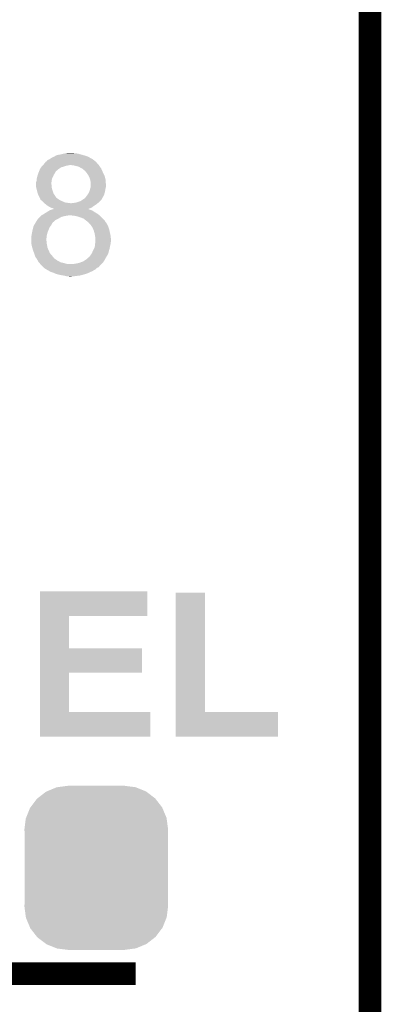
# Model space of a CAD drawing. Extents: x -1.3 to 24.2, y -3.9 to 56.
# Tile 42 of 45: x 21.8 to 24.2, y 34.1 to 40.8. Entities that reach past the tile are written whole.
import ezdxf

# ---------------------------------------------------------------- set-up
doc = ezdxf.new("R2010")
doc.units = 0
doc.layers.get('0').update_dxf_attribs({"linetype": 'CONTINUOUS'})
for name, color, linetype in [('LIFE_METRICS_CLICK_V101_GKO', 9, 'CONTINUOUS'), ('LIFE_METRICS_CLICK_V101_GTO', 11, 'CONTINUOUS'), ('LIFE_METRICS_CLICK_V101_GTS', 8, 'CONTINUOUS')]:
    doc.layers.add(name, color=color, linetype=linetype)

# ---------------------------------------------------------------- blocks, each defined once
blk = doc.blocks.new('CUSTOM_109')
for points in [[(-0.333154, 0.513288), (-0.266706, 0.541062), (0.334372, 0.513288), (0.265446, 0.541062)], [(-0.266706, 0.541062), (-0.259492, 0.54202), (0.265446, 0.541062), (0.263068, 0.54202)], [(-0.259492, 0.54202), (-0.1905, 0.55118), (0.263068, 0.54202), (0.1905, 0.55118)], [(-0.442246, 0.406212), (-0.39837, 0.46429), (0.442836, 0.406212), (0.397774, 0.46429)], [(-0.39837, 0.46429), (-0.394942, 0.46695), (0.397774, 0.46429), (0.39571, 0.46695)], [(-0.394942, 0.46695), (-0.337632, 0.511416), (0.39571, 0.46695), (0.33685, 0.511416)], [(-0.337632, 0.511416), (-0.333154, 0.513288), (0.33685, 0.511416), (0.334372, 0.513288)], [(-0.471976, 0.335286), (-0.444708, 0.402952), (0.472482, 0.335286), (0.4442, 0.402952)], [(-0.444708, 0.402952), (-0.442246, 0.406212), (0.4442, 0.402952), (0.442836, 0.406212)], [(-0.4826, 0.25908), (-0.47344, 0.331648), (0.4826, 0.25908), (0.472966, 0.331648)], [(-0.47344, 0.331648), (-0.471976, 0.335286), (0.472966, 0.331648), (0.472482, 0.335286)], [(-0.48133, 0.231872), (-0.4826, 0.25908), (0.48133, 0.231872), (0.4826, 0.25908)], [(-0.48133, -0.231872), (-0.48133, 0.231872), (0.48133, -0.231872), (0.48133, 0.231872)], [(-0.4826, -0.25908), (-0.48133, -0.231872), (0.4826, -0.25908), (0.48133, -0.231872)], [(-0.472964, -0.331648), (-0.4826, -0.25908), (0.47344, -0.331648), (0.4826, -0.25908)], [(-0.472482, -0.335286), (-0.472964, -0.331648), (0.471974, -0.335286), (0.47344, -0.331648)], [(-0.444198, -0.402952), (-0.472482, -0.335286), (0.444708, -0.402952), (0.471974, -0.335286)], [(-0.442836, -0.406212), (-0.444198, -0.402952), (0.442244, -0.406212), (0.444708, -0.402952)], [(-0.397772, -0.46429), (-0.442836, -0.406212), (0.39837, -0.46429), (0.442244, -0.406212)], [(-0.39571, -0.46695), (-0.397772, -0.46429), (0.39494, -0.46695), (0.39837, -0.46429)], [(-0.336848, -0.511416), (-0.39571, -0.46695), (0.337632, -0.511416), (0.39494, -0.46695)], [(-0.334372, -0.513288), (-0.336848, -0.511416), (0.333152, -0.513288), (0.337632, -0.511416)], [(-0.265444, -0.541062), (-0.334372, -0.513288), (0.266706, -0.541062), (0.333152, -0.513288)], [(-0.263068, -0.54202), (-0.265444, -0.541062), (0.25949, -0.54202), (0.266706, -0.541062)], [(-0.1905, -0.55118), (-0.263068, -0.54202), (0.1905, -0.55118), (0.25949, -0.54202)]]:
    blk.add_solid(points)

msp = doc.modelspace()

# ---------------------------------------------------------------- linework, layer by layer
at = {"layer": 'LIFE_METRICS_CLICK_V101_GKO', "const_width": 0.1524}
msp.add_lwpolyline([(24.13, -1.27), (24.13, 55.88)], dxfattribs=at)
at = {"layer": 'LIFE_METRICS_CLICK_V101_GTO', "const_width": 0.1524}
msp.add_lwpolyline([(20.9042, 34.3408), (22.5552, 34.3408)], dxfattribs=at)
at = {"layer": 'LIFE_METRICS_CLICK_V101_GTO'}
for points in [[(21.99386, 39.82466), (22.006562, 39.82974), (22.246168, 39.82466), (22.237702, 39.82974)], [(22.006562, 39.82974), (22.01926, 39.83736), (22.237702, 39.82974), (22.214842, 39.83736)], [(22.01926, 39.83736), (22.02688, 39.8399), (22.214842, 39.83736), (22.20722, 39.8399)], [(22.02688, 39.8399), (22.0345, 39.84244), (22.20722, 39.8399), (22.197908, 39.84244)], [(22.0345, 39.84244), (22.04974, 39.84498), (22.197908, 39.84244), (22.188594, 39.84498)], [(22.04974, 39.84498), (22.060746, 39.84752), (22.188594, 39.84498), (22.17928, 39.84752)], [(22.060746, 39.84752), (22.071752, 39.85006), (22.17928, 39.84752), (22.16912, 39.85006)], [(22.071752, 39.85006), (22.08276, 39.8526), (22.16912, 39.85006), (22.156422, 39.8526)], [(22.08276, 39.8526), (22.100542, 39.85514), (22.146262, 39.8526), (22.136098, 39.85514)], [(21.9202, 39.758622), (21.924264, 39.7637), (22.05482, 39.758622), (22.0726, 39.7637)], [(21.924264, 39.7637), (21.928328, 39.76878), (22.0726, 39.7637), (22.087842, 39.76878)], [(21.928328, 39.76878), (21.93036, 39.77132), (22.087842, 39.76878), (22.100542, 39.77132)], [(21.93036, 39.77132), (21.9329, 39.77386), (22.100542, 39.77132), (22.113242, 39.77386)], [(21.9329, 39.77386), (21.93544, 39.7764), (22.307974, 39.77386), (22.30628, 39.7764)], [(21.93544, 39.7764), (21.940522, 39.781482), (22.30628, 39.7764), (22.3012, 39.781482)], [(21.940522, 39.781482), (21.944582, 39.78656), (22.3012, 39.781482), (22.296122, 39.78656)], [(21.944582, 39.78656), (21.948632, 39.791626), (22.296122, 39.78656), (22.293586, 39.791626)], [(21.948632, 39.791626), (21.948644, 39.79164), (22.293586, 39.791626), (22.291062, 39.79164)], [(21.948644, 39.79164), (21.950668, 39.794172), (22.291062, 39.79164), (22.29104, 39.794172)], [(21.950668, 39.794172), (21.95068, 39.794186), (22.29104, 39.794172), (22.291024, 39.794186)], [(21.95068, 39.794186), (21.950702, 39.79672), (22.291024, 39.794186), (22.287858, 39.79672)], [(21.950702, 39.79672), (21.953224, 39.796722), (22.287858, 39.79672), (22.287854, 39.796722)], [(21.953224, 39.796722), (21.958302, 39.799266), (22.287854, 39.796722), (22.284676, 39.799266)], [(21.958302, 39.799266), (21.960844, 39.80434), (22.284676, 39.799266), (22.278336, 39.80434)], [(21.960844, 39.80434), (21.96846, 39.80942), (22.278336, 39.80434), (22.271988, 39.80942)], [(21.96846, 39.80942), (21.976082, 39.811962), (22.271988, 39.80942), (22.268812, 39.811962)], [(21.976082, 39.811962), (21.979466, 39.8145), (22.268812, 39.811962), (22.26564, 39.8145)], [(21.979466, 39.8145), (21.98624, 39.81958), (22.26564, 39.8145), (22.25548, 39.81958)], [(21.98624, 39.81958), (21.99005, 39.82212), (22.25548, 39.81958), (22.2504, 39.82212)], [(21.99005, 39.82212), (21.99386, 39.82466), (22.2504, 39.82212), (22.246168, 39.82466)], [(22.14118, 39.77132), (22.12086, 39.77386), (22.309668, 39.77132), (22.307974, 39.77386)], [(22.15134, 39.76878), (22.14118, 39.77132), (22.31136, 39.76878), (22.309668, 39.77132)], [(22.161498, 39.76624), (22.15134, 39.76878), (22.313176, 39.76624), (22.31136, 39.76878)], [(22.176742, 39.76116), (22.161498, 39.76624), (22.316804, 39.76116), (22.313176, 39.76624)], [(22.18944, 39.75354), (22.176742, 39.76116), (22.322246, 39.75354), (22.316804, 39.76116)], [(21.89099, 39.682422), (21.8948, 39.697658), (21.993862, 39.682422), (22.001478, 39.697658)], [(21.8948, 39.69766), (21.899034, 39.710362), (22.00148, 39.69766), (22.006562, 39.710362)], [(21.8948, 39.697658), (21.8948, 39.69766), (22.001478, 39.697658), (22.00148, 39.69766)], [(21.899034, 39.710362), (21.90242, 39.72052), (22.006562, 39.710362), (22.014178, 39.72052)], [(21.90242, 39.720522), (21.906482, 39.73068), (22.01418, 39.720522), (22.019262, 39.73068)], [(21.90242, 39.72052), (21.90242, 39.720522), (22.014178, 39.72052), (22.01418, 39.720522)], [(21.906482, 39.73068), (21.908514, 39.73576), (22.019262, 39.73068), (22.02434, 39.73576)], [(21.908514, 39.73576), (21.91258, 39.745922), (22.02434, 39.73576), (22.036534, 39.745922)], [(21.91258, 39.745922), (21.914102, 39.74846), (22.036534, 39.745922), (22.03958, 39.74846)], [(21.914102, 39.74846), (21.9202, 39.75862), (22.03958, 39.74846), (22.054816, 39.75862)], [(21.9202, 39.75862), (21.9202, 39.758622), (22.054816, 39.75862), (22.05482, 39.758622)], [(22.19452, 39.751), (22.18944, 39.75354), (22.32406, 39.751), (22.322246, 39.75354)], [(22.1996, 39.748458), (22.19452, 39.751), (22.32519, 39.748458), (22.32406, 39.751)], [(22.20722, 39.74084), (22.1996, 39.748458), (22.328576, 39.74084), (22.32519, 39.748458)], [(22.214842, 39.735756), (22.20722, 39.74084), (22.330836, 39.735756), (22.328576, 39.74084)], [(22.22119, 39.72814), (22.214842, 39.735756), (22.33422, 39.72814), (22.330836, 39.735756)], [(22.22754, 39.72052), (22.22119, 39.72814), (22.338032, 39.72052), (22.33422, 39.72814)], [(22.2377, 39.705278), (22.22754, 39.72052), (22.345652, 39.705278), (22.338032, 39.72052)], [(22.23897, 39.702738), (22.2377, 39.705278), (22.346922, 39.702738), (22.345652, 39.705278)], [(22.24532, 39.690038), (22.23897, 39.702738), (22.350098, 39.690038), (22.346922, 39.702738)], [(21.88718, 39.64686), (21.887182, 39.659562), (21.98878, 39.64686), (21.990366, 39.659562)], [(21.88718, 39.644324), (21.88718, 39.64686), (21.98878, 39.644324), (21.98878, 39.64686)], [(21.88718, 39.639244), (21.88718, 39.644324), (21.991318, 39.639244), (21.98878, 39.644324)], [(21.88718, 39.626542), (21.88718, 39.639244), (21.99132, 39.626542), (21.991318, 39.639244)], [(21.887182, 39.659562), (21.889718, 39.66718), (21.990366, 39.659562), (21.99132, 39.66718)], [(21.889718, 39.66718), (21.88972, 39.667184), (21.99132, 39.66718), (21.99132, 39.667184)], [(21.88972, 39.677342), (21.89099, 39.682422), (21.993014, 39.677342), (21.993862, 39.682422)], [(21.88972, 39.667184), (21.88972, 39.677342), (21.99132, 39.667184), (21.993014, 39.677342)], [(22.2504, 39.674798), (22.24532, 39.690038), (22.353906, 39.674798), (22.350098, 39.690038)], [(22.250908, 39.672258), (22.2504, 39.674798), (22.35454, 39.672258), (22.353906, 39.674798)], [(22.25294, 39.662098), (22.250908, 39.672258), (22.35454, 39.662098), (22.35454, 39.672258)], [(22.25294, 39.657018), (22.25294, 39.662098), (22.35454, 39.657018), (22.35454, 39.662098)], [(22.25294, 39.641778), (22.25294, 39.657018), (22.35708, 39.641778), (22.35454, 39.657018)], [(22.25294, 39.631618), (22.25294, 39.641778), (22.35708, 39.631618), (22.35708, 39.641778)], [(22.25294, 39.623996), (22.25294, 39.631618), (22.355174, 39.623996), (22.35708, 39.631618)], [(21.88718, 39.624002), (21.88718, 39.626542), (21.991828, 39.624002), (21.99132, 39.626542)], [(21.88972, 39.613842), (21.88718, 39.624002), (21.99386, 39.613842), (21.991828, 39.624002)], [(21.89226, 39.60368), (21.88972, 39.613842), (21.997248, 39.60368), (21.99386, 39.613842)], [(21.89734, 39.5859), (21.89226, 39.60368), (22.003174, 39.5859), (21.997248, 39.60368)], [(21.898188, 39.58336), (21.89734, 39.5859), (22.00402, 39.58336), (22.003174, 39.5859)], [(21.90242, 39.570662), (21.898188, 39.58336), (22.012486, 39.570662), (22.00402, 39.58336)], [(21.911308, 39.552888), (21.90242, 39.570662), (22.024336, 39.552888), (22.012486, 39.570662)], [(22.22246, 39.560502), (22.22754, 39.56812), (22.33676, 39.560502), (22.340568, 39.56812)], [(22.22754, 39.56812), (22.233254, 39.57574), (22.340568, 39.56812), (22.34438, 39.57574)], [(22.233254, 39.57574), (22.23516, 39.57828), (22.34438, 39.57574), (22.345104, 39.57828)], [(22.23516, 39.57828), (22.24278, 39.590978), (22.345104, 39.57828), (22.348734, 39.590978)], [(22.24278, 39.590978), (22.243626, 39.593518), (22.348734, 39.590978), (22.34946, 39.593518)], [(22.243626, 39.593518), (22.24786, 39.60622), (22.34946, 39.593518), (22.351576, 39.60622)], [(22.24786, 39.60622), (22.248584, 39.60876), (22.351576, 39.60622), (22.352, 39.60876)], [(22.248584, 39.60876), (22.252214, 39.62146), (22.352, 39.60876), (22.35454, 39.62146)], [(22.252214, 39.62146), (22.25294, 39.623996), (22.35454, 39.62146), (22.355174, 39.623996)], [(21.911312, 39.55288), (21.911308, 39.552888), (22.026874, 39.55288), (22.024336, 39.552888)], [(21.91385, 39.547802), (21.911312, 39.55288), (22.031958, 39.547802), (22.026874, 39.55288)], [(21.915118, 39.545264), (21.91385, 39.547802), (22.035764, 39.545264), (22.031958, 39.547802)], [(21.91512, 39.542728), (21.915118, 39.545264), (22.039566, 39.542728), (22.035764, 39.545264)], [(21.915132, 39.542718), (21.91512, 39.542728), (22.03958, 39.542718), (22.039566, 39.542728)], [(21.924268, 39.5351), (21.915132, 39.542718), (22.052278, 39.5351), (22.03958, 39.542718)], [(21.93036, 39.53002), (21.924268, 39.5351), (22.06498, 39.53002), (22.052278, 39.5351)], [(21.937978, 39.522402), (21.93036, 39.53002), (22.082758, 39.522402), (22.06498, 39.53002)], [(21.94052, 39.51986), (21.937978, 39.522402), (22.10054, 39.51986), (22.082758, 39.522402)], [(21.94306, 39.51732), (21.94052, 39.51986), (22.12086, 39.51732), (22.10054, 39.51986)], [(21.943062, 39.517318), (21.94306, 39.51732), (22.300562, 39.517318), (22.300564, 39.51732)], [(21.952204, 39.5097), (21.943062, 39.517318), (22.29104, 39.5097), (22.300562, 39.517318)], [(21.9583, 39.50462), (21.952204, 39.5097), (22.28342, 39.50462), (22.29104, 39.5097)], [(21.965922, 39.49954), (21.9583, 39.50462), (22.2758, 39.49954), (22.28342, 39.50462)], [(21.973538, 39.494462), (21.965922, 39.49954), (22.26869, 39.494462), (22.2758, 39.49954)], [(22.123396, 39.51732), (22.131018, 39.519858), (22.300564, 39.51732), (22.303738, 39.519858)], [(22.131018, 39.519858), (22.141178, 39.51986), (22.303738, 39.519858), (22.303738, 39.51986)], [(22.141178, 39.51986), (22.15642, 39.5224), (22.303738, 39.51986), (22.306278, 39.5224)], [(22.15642, 39.5224), (22.1869, 39.53256), (22.306278, 39.5224), (22.316438, 39.53256)], [(22.1869, 39.53256), (22.202138, 39.54272), (22.316438, 39.53256), (22.326598, 39.54272)], [(22.202138, 39.54272), (22.217372, 39.552876), (22.326598, 39.54272), (22.3324, 39.552876)], [(22.217372, 39.552876), (22.21738, 39.555414), (22.3324, 39.552876), (22.333852, 39.555414)], [(22.21738, 39.555414), (22.222458, 39.560498), (22.333852, 39.555414), (22.336756, 39.560498)], [(22.222458, 39.560498), (22.22246, 39.560502), (22.336756, 39.560498), (22.33676, 39.560502)], [(21.912582, 39.425882), (21.91766, 39.43096), (22.057364, 39.425882), (22.07768, 39.43096)], [(21.91766, 39.43096), (21.9202, 39.4335), (22.07768, 39.43096), (22.09292, 39.4335)], [(21.9202, 39.4335), (21.92274, 39.43604), (22.09292, 39.4335), (22.105622, 39.43604)], [(21.92274, 39.43604), (21.922742, 39.436042), (22.3139, 39.43604), (22.313898, 39.436042)], [(21.922742, 39.436042), (21.94052, 39.4462), (22.313898, 39.436042), (22.299678, 39.4462)], [(21.94052, 39.4462), (21.944582, 39.44874), (22.299678, 39.4462), (22.296122, 39.44874)], [(21.944582, 39.44874), (21.96084, 39.458902), (22.296122, 39.44874), (22.278338, 39.458902)], [(21.96084, 39.458902), (21.977088, 39.469058), (22.278338, 39.458902), (22.263104, 39.469058)], [(21.988778, 39.48684), (21.973538, 39.494462), (22.25802, 39.48684), (22.26869, 39.494462)], [(21.977088, 39.469058), (21.98116, 39.471602), (22.263104, 39.469058), (22.255476, 39.471602)], [(21.98116, 39.471602), (21.990412, 39.47414), (22.255476, 39.471602), (22.247862, 39.47414)], [(21.998938, 39.484302), (21.988778, 39.48684), (22.25128, 39.484302), (22.25802, 39.48684)], [(21.990412, 39.47414), (21.999666, 39.476678), (22.247862, 39.47414), (22.242784, 39.476678)], [(22.004016, 39.481762), (21.998938, 39.484302), (22.244536, 39.481762), (22.25128, 39.484302)], [(21.999666, 39.476678), (21.999674, 39.47668), (22.242784, 39.476678), (22.240246, 39.47668)], [(21.999674, 39.47668), (22.008848, 39.479196), (22.240246, 39.47668), (22.237724, 39.479196)], [(22.006554, 39.479226), (22.004016, 39.481762), (22.237802, 39.479226), (22.244536, 39.481762)], [(22.008936, 39.47922), (22.006554, 39.479226), (22.237786, 39.47922), (22.237802, 39.479226)], [(22.008848, 39.479196), (22.008936, 39.47922), (22.237724, 39.479196), (22.237786, 39.47922)], [(22.11834, 39.436038), (22.11832, 39.43604), (22.313902, 39.436038), (22.3139, 39.43604)], [(22.14372, 39.4335), (22.11834, 39.436038), (22.31644, 39.4335), (22.313902, 39.436038)], [(22.16658, 39.428418), (22.14372, 39.4335), (22.321522, 39.428418), (22.31644, 39.4335)], [(21.8694, 39.362382), (21.873632, 39.370002), (21.982686, 39.362382), (21.988782, 39.370002)], [(21.873632, 39.370002), (21.879278, 39.380162), (21.988782, 39.370002), (21.993862, 39.380162)], [(21.879278, 39.380162), (21.8821, 39.38524), (21.993862, 39.380162), (21.997246, 39.38524)], [(21.8821, 39.38524), (21.883688, 39.387782), (21.997246, 39.38524), (21.998942, 39.387782)], [(21.883688, 39.387782), (21.885274, 39.39032), (21.998942, 39.387782), (22.00148, 39.39032)], [(21.885274, 39.39032), (21.894798, 39.405562), (22.00148, 39.39032), (22.019264, 39.405562)], [(21.894798, 39.405562), (21.8948, 39.405564), (22.019264, 39.405562), (22.019266, 39.405564)], [(21.8948, 39.405564), (21.894822, 39.4081), (22.019266, 39.405564), (22.024338, 39.4081)], [(21.894822, 39.4081), (21.897346, 39.408114), (22.024338, 39.4081), (22.024366, 39.408114)], [(21.897346, 39.408114), (21.899882, 39.41318), (22.024366, 39.408114), (22.034498, 39.41318)], [(21.899882, 39.41318), (21.90242, 39.41572), (22.034498, 39.41318), (22.039578, 39.41572)], [(21.90242, 39.41572), (21.912582, 39.425882), (22.039578, 39.41572), (22.057364, 39.425882)], [(22.189438, 39.4208), (22.16658, 39.428418), (22.329138, 39.4208), (22.321522, 39.428418)], [(22.20722, 39.413178), (22.189438, 39.4208), (22.33676, 39.413178), (22.329138, 39.4208)], [(22.21992, 39.40302), (22.20722, 39.413178), (22.346916, 39.40302), (22.33676, 39.413178)], [(22.223316, 39.400474), (22.21992, 39.40302), (22.34946, 39.400474), (22.346916, 39.40302)], [(22.226702, 39.397934), (22.223316, 39.400474), (22.349464, 39.397934), (22.34946, 39.400474)], [(22.23008, 39.3954), (22.226702, 39.397934), (22.351154, 39.3954), (22.349464, 39.397934)], [(22.237686, 39.39032), (22.23008, 39.3954), (22.35454, 39.39032), (22.351154, 39.3954)], [(22.2377, 39.39031), (22.237686, 39.39032), (22.354548, 39.39031), (22.35454, 39.39032)], [(22.237706, 39.387774), (22.2377, 39.39031), (22.35645, 39.387774), (22.354548, 39.39031)], [(22.245322, 39.380158), (22.237706, 39.387774), (22.36216, 39.380158), (22.35645, 39.387774)], [(22.25548, 39.369998), (22.245322, 39.380158), (22.367242, 39.369998), (22.36216, 39.380158)], [(22.258656, 39.36492), (22.25548, 39.369998), (22.36978, 39.36492), (22.367242, 39.369998)], [(22.26818, 39.349682), (22.258656, 39.36492), (22.375494, 39.349682), (22.36978, 39.36492)], [(21.854162, 39.293802), (21.855852, 39.29888), (21.957792, 39.293802), (21.9583, 39.29888)], [(21.855852, 39.29888), (21.8567, 39.301422), (21.9583, 39.29888), (21.958934, 39.301422)], [(21.8567, 39.301422), (21.85924, 39.319198), (21.958934, 39.301422), (21.96338, 39.319198)], [(21.85924, 39.319202), (21.863754, 39.33952), (21.963382, 39.319202), (21.971, 39.33952)], [(21.85924, 39.319198), (21.85924, 39.319202), (21.96338, 39.319198), (21.963382, 39.319202)], [(21.863754, 39.33952), (21.86432, 39.34206), (21.971, 39.33952), (21.972088, 39.34206)], [(21.86432, 39.34206), (21.868128, 39.3573), (21.972088, 39.34206), (21.978622, 39.3573)], [(21.868128, 39.3573), (21.8694, 39.362382), (21.978622, 39.3573), (21.982686, 39.362382)], [(22.270086, 39.344598), (22.26818, 39.349682), (22.3774, 39.344598), (22.375494, 39.349682)], [(22.275798, 39.329362), (22.270086, 39.344598), (22.380786, 39.329362), (22.3774, 39.344598)], [(22.28088, 39.311578), (22.275798, 39.329362), (22.384738, 39.311578), (22.380786, 39.329362)], [(22.282696, 39.298878), (22.28088, 39.311578), (22.38756, 39.298878), (22.384738, 39.311578)], [(22.28342, 39.293802), (22.282696, 39.298878), (22.388022, 39.293802), (22.38756, 39.298878)], [(21.85416, 39.27348), (21.854162, 39.293802), (21.95576, 39.27348), (21.957792, 39.293802)], [(21.85416, 39.265864), (21.85416, 39.27348), (21.95576, 39.265864), (21.95576, 39.27348)], [(21.85416, 39.258242), (21.85416, 39.265864), (21.958298, 39.258242), (21.95576, 39.265864)], [(21.85416, 39.255702), (21.85416, 39.258242), (21.9583, 39.255702), (21.958298, 39.258242)], [(21.855114, 39.248082), (21.85416, 39.255702), (21.9583, 39.248082), (21.9583, 39.255702)], [(21.8567, 39.235382), (21.855114, 39.248082), (21.96084, 39.235382), (21.9583, 39.248082)], [(21.856702, 39.23538), (21.8567, 39.235382), (21.96084, 39.23538), (21.96084, 39.235382)], [(21.861056, 39.220142), (21.856702, 39.23538), (21.96338, 39.220142), (21.96084, 39.23538)], [(22.280878, 39.222678), (22.28229, 39.23538), (22.382478, 39.222678), (22.38502, 39.23538)], [(22.28229, 39.23538), (22.283418, 39.245538), (22.38502, 39.23538), (22.38756, 39.245538)], [(22.283418, 39.245538), (22.28342, 39.24554), (22.38756, 39.245538), (22.38756, 39.24554)], [(22.28596, 39.281098), (22.28342, 39.293802), (22.389178, 39.281098), (22.388022, 39.293802)], [(22.28342, 39.24554), (22.28418, 39.253156), (22.38756, 39.24554), (22.38756, 39.253156)], [(22.28418, 39.253156), (22.284942, 39.260778), (22.38756, 39.253156), (22.390098, 39.260778)], [(22.284942, 39.260778), (22.28596, 39.27094), (22.390098, 39.260778), (22.390098, 39.27094)], [(22.28596, 39.270942), (22.28596, 39.281098), (22.3901, 39.270942), (22.389178, 39.281098)], [(22.28596, 39.27094), (22.28596, 39.270942), (22.390098, 39.27094), (22.3901, 39.270942)], [(21.864686, 39.20744), (21.861056, 39.220142), (21.96846, 39.20744), (21.96338, 39.220142)], [(21.866862, 39.19982), (21.864686, 39.20744), (21.97227, 39.19982), (21.96846, 39.20744)], [(21.869632, 39.192204), (21.866862, 39.19982), (21.976078, 39.192204), (21.97227, 39.19982)], [(21.870556, 39.189664), (21.869632, 39.192204), (21.97608, 39.189664), (21.976078, 39.192204)], [(21.872404, 39.184582), (21.870556, 39.189664), (21.97862, 39.184582), (21.97608, 39.189664)], [(21.875174, 39.17696), (21.872404, 39.184582), (21.9837, 39.17696), (21.97862, 39.184582)], [(21.87702, 39.17188), (21.875174, 39.17696), (21.98878, 39.17188), (21.9837, 39.17696)], [(21.877868, 39.16934), (21.87702, 39.17188), (21.991318, 39.16934), (21.98878, 39.17188)], [(21.881254, 39.15918), (21.877868, 39.16934), (21.99894, 39.15918), (21.991318, 39.16934)], [(22.247858, 39.16172), (22.25167, 39.166802), (22.36165, 39.16172), (22.3647, 39.166802)], [(22.25167, 39.166802), (22.25548, 39.17188), (22.3647, 39.166802), (22.367238, 39.17188)], [(22.25548, 39.17188), (22.261576, 39.18204), (22.367238, 39.17188), (22.37232, 39.18204)], [(22.261576, 39.18204), (22.2631, 39.18458), (22.37232, 39.18204), (22.373012, 39.18458)], [(22.2631, 39.18458), (22.27072, 39.20236), (22.373012, 39.18458), (22.37786, 39.20236)], [(22.27072, 39.20236), (22.274528, 39.20998), (22.37786, 39.20236), (22.37994, 39.20998)], [(22.274528, 39.20998), (22.280878, 39.222678), (22.37994, 39.20998), (22.382478, 39.222678)], [(21.8821, 39.156642), (21.881254, 39.15918), (22.000972, 39.156642), (21.99894, 39.15918)], [(21.889718, 39.146484), (21.8821, 39.156642), (22.009098, 39.146484), (22.000972, 39.156642)], [(21.88972, 39.14648), (21.889718, 39.146484), (22.009106, 39.14648), (22.009098, 39.146484)], [(21.894292, 39.138862), (21.88972, 39.14648), (22.021798, 39.138862), (22.009106, 39.14648)], [(21.89734, 39.133778), (21.894292, 39.138862), (22.028154, 39.133778), (22.021798, 39.138862)], [(21.899878, 39.128704), (21.89734, 39.133778), (22.034496, 39.128704), (22.028154, 39.133778)], [(21.89988, 39.1287), (21.899878, 39.128704), (22.037036, 39.1287), (22.034496, 39.128704)], [(21.90115, 39.12616), (21.89988, 39.1287), (22.042118, 39.12616), (22.037036, 39.1287)], [(21.902418, 39.123624), (21.90115, 39.12616), (22.045924, 39.123624), (22.042118, 39.12616)], [(21.90496, 39.121082), (21.902418, 39.123624), (22.049736, 39.121082), (22.045924, 39.123624)], [(21.907502, 39.11854), (21.90496, 39.121082), (22.0599, 39.11854), (22.049736, 39.121082)], [(21.910038, 39.116002), (21.907502, 39.11854), (22.07259, 39.116002), (22.0599, 39.11854)], [(21.91004, 39.116), (21.910038, 39.116002), (22.072598, 39.116), (22.07259, 39.116002)], [(21.913426, 39.110922), (21.91004, 39.116), (22.087838, 39.110922), (22.072598, 39.116)], [(21.91512, 39.10838), (21.913426, 39.110922), (22.10562, 39.10838), (22.087838, 39.110922)], [(21.930364, 39.093136), (21.91512, 39.10838), (22.311358, 39.093136), (22.3266, 39.10838)], [(22.133558, 39.10838), (22.146262, 39.11092), (22.3266, 39.10838), (22.32914, 39.11092)], [(22.146262, 39.11092), (22.164038, 39.11346), (22.32914, 39.11092), (22.331172, 39.11346)], [(22.164038, 39.11346), (22.181822, 39.118542), (22.331172, 39.11346), (22.335236, 39.118542)], [(22.181822, 39.118542), (22.195366, 39.12362), (22.335236, 39.118542), (22.3393, 39.12362)], [(22.195366, 39.12362), (22.202142, 39.12616), (22.3393, 39.12362), (22.340992, 39.12616)], [(22.202142, 39.12616), (22.222454, 39.138858), (22.340992, 39.12616), (22.349458, 39.138858)], [(22.222454, 39.138858), (22.222458, 39.13886), (22.349458, 39.138858), (22.349458, 39.13886)], [(22.222458, 39.13886), (22.24024, 39.1541), (22.349458, 39.13886), (22.35708, 39.1541)], [(22.24024, 39.1541), (22.247858, 39.16172), (22.35708, 39.1541), (22.36165, 39.16172)], [(21.93544, 39.08806), (21.930364, 39.093136), (22.308812, 39.08806), (22.311358, 39.093136)], [(21.937982, 39.085518), (21.93544, 39.08806), (22.301196, 39.085518), (22.308812, 39.08806)], [(21.940518, 39.082982), (21.937982, 39.085518), (22.297392, 39.082982), (22.301196, 39.085518)], [(21.944334, 39.080438), (21.940518, 39.082982), (22.293578, 39.080438), (22.297392, 39.082982)], [(21.95576, 39.07282), (21.944334, 39.080438), (22.285958, 39.07282), (22.293578, 39.080438)], [(21.955764, 39.072818), (21.95576, 39.07282), (22.285956, 39.072818), (22.285958, 39.07282)], [(21.964652, 39.06774), (21.955764, 39.072818), (22.275802, 39.06774), (22.285956, 39.072818)], [(21.973542, 39.06266), (21.964652, 39.06774), (22.267334, 39.06266), (22.275802, 39.06774)], [(21.978622, 39.06012), (21.973542, 39.06266), (22.263102, 39.06012), (22.267334, 39.06266)], [(21.98878, 39.05504), (21.978622, 39.06012), (22.2504, 39.05504), (22.263102, 39.06012)], [(22.00402, 39.04996), (21.98878, 39.05504), (22.240238, 39.04996), (22.2504, 39.05504)], [(22.009948, 39.04742), (22.00402, 39.04996), (22.235158, 39.04742), (22.240238, 39.04996)], [(22.021798, 39.042342), (22.009948, 39.04742), (22.219924, 39.042342), (22.235158, 39.04742)], [(22.021806, 39.04234), (22.021798, 39.042342), (22.21992, 39.04234), (22.219924, 39.042342)], [(22.05228, 39.03472), (22.021806, 39.04234), (22.193248, 39.03472), (22.21992, 39.04234)], [(22.06752, 39.03218), (22.05228, 39.03472), (22.184358, 39.03218), (22.193248, 39.03472)], [(22.08022, 39.02964), (22.06752, 39.03218), (22.164038, 39.02964), (22.184358, 39.03218)], [(22.090378, 39.0271), (22.08022, 39.02964), (22.14372, 39.0271), (22.164038, 39.02964)], [(22.110698, 39.02456), (22.100538, 39.0271), (22.120858, 39.02456), (22.14372, 39.0271)], [(21.912598, 36.74364), (21.9126, 36.908718), (22.633918, 36.74364), (22.63394, 36.908718)], [(21.9126, 36.908718), (21.912602, 36.90874), (22.63394, 36.908718), (21.912602, 36.90874)], [(22.824442, 36.09848), (22.82446, 36.901098), (23.022582, 36.09848), (23.02256, 36.901098)], [(22.82446, 36.901098), (22.824462, 36.90112), (23.02256, 36.901098), (22.824462, 36.90112)], [(21.912592, 36.52774), (21.912598, 36.743618), (22.108182, 36.52774), (22.10816, 36.743618)], [(21.912598, 36.743618), (21.912598, 36.74364), (22.10816, 36.743618), (22.633918, 36.74364)], [(21.912588, 36.36264), (21.912592, 36.527718), (22.598358, 36.36264), (22.59838, 36.527718)], [(21.912592, 36.527718), (21.912592, 36.52774), (22.59838, 36.527718), (22.108182, 36.52774)], [(21.912582, 36.09848), (21.912588, 36.362618), (22.108182, 36.09848), (22.10816, 36.362618)], [(21.912588, 36.362618), (21.912588, 36.36264), (22.10816, 36.362618), (22.598358, 36.36264)], [(21.91258, 35.933402), (21.912582, 36.098458), (22.654238, 35.933402), (22.65426, 36.098458)], [(21.912582, 36.098458), (21.912582, 36.09848), (22.65426, 36.098458), (22.108182, 36.09848)], [(22.82444, 35.933402), (22.824442, 36.098458), (23.512758, 35.933402), (23.51278, 36.098458)], [(22.824442, 36.098458), (22.824442, 36.09848), (23.51278, 36.098458), (23.022582, 36.09848)], [(22.654238, 35.93338), (21.91258, 35.933402), (22.654238, 35.93338), (22.654238, 35.933402)], [(23.512758, 35.93338), (22.82444, 35.933402), (23.512758, 35.93338), (23.512758, 35.933402)]]:
    msp.add_solid(points, dxfattribs=at)

# ---------------------------------------------------------------- block references
at = {"layer": 'LIFE_METRICS_CLICK_V101_GTS'}
msp.add_blockref('CUSTOM_109', (22.29104, 35.052), dxfattribs=at)

doc.saveas('drawing.dxf')
